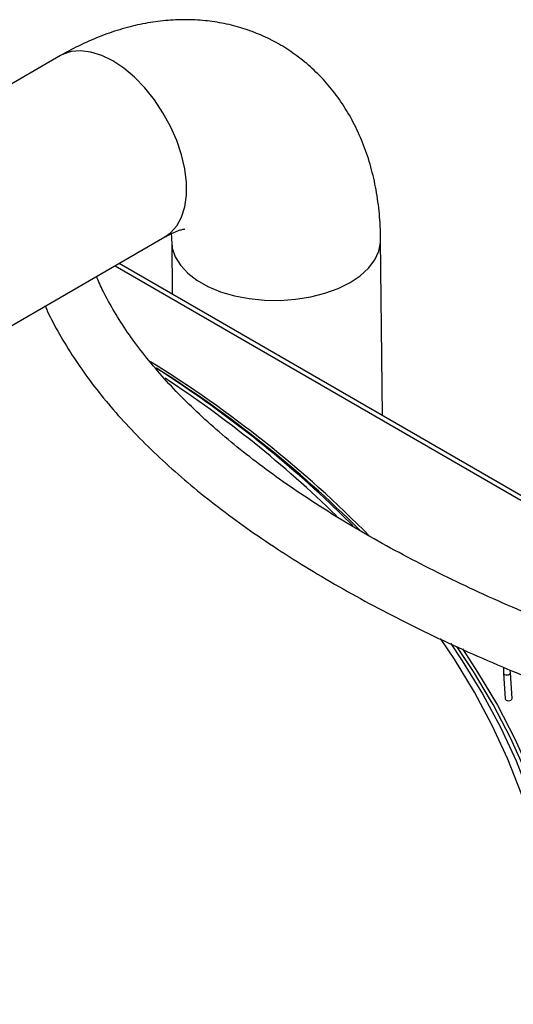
# Model space of a CAD drawing. Header units: millimetres. Extents: x 0 to 420, y 0 to 297.
# Tile 73 of 78: x 177 to 185, y 173 to 188. Entities that reach past the tile are written whole.
import ezdxf

# ---------------------------------------------------------------- set-up
doc = ezdxf.new("R2010")
doc.units = ezdxf.units.MM

msp = doc.modelspace()

# ---------------------------------------------------------------- linework, layer by layer
at = {"color": 7, "linetype": 'Continuous', "lineweight": 25}
for p, q in [((177.715, 187.267), (163.538, 179.082)), ((165.138, 176.311), (179.315, 184.495)), ((182.643, 181.765), (182.617, 184.451)), ((179.418, 184.421), (179.425, 183.622)), ((185.509, 180.11), (178.614, 184.09)), ((184.499, 177.912), (184.5, 177.824)), ((184.604, 177.831), (184.602, 177.869)), ((184.628, 177.438), (184.604, 177.831)), ((184.5, 177.824), (184.524, 177.431))]:
    msp.add_line(p, q, dxfattribs=at)
at = {"color": 8, "linetype": 'Continuous', "lineweight": 25}
for p, q in [((178.552, 184.055), (185.463, 180.066)), ((177.501, 183.414), (177.471, 183.431))]:
    msp.add_line(p, q, dxfattribs=at)
at = {"color": 8, "linetype": 'Continuous', "lineweight": 25, "flags": 128}
for points in [[(178.515, 187.187), (178.347, 187.27), (178.182, 187.322), (178.024, 187.341), (177.878, 187.328), (177.746, 187.283), (177.715, 187.267)], [(179.315, 184.495), (179.4, 184.556), (179.495, 184.662), (179.568, 184.796), (179.618, 184.954), (179.643, 185.132), (179.643, 185.327), (179.618, 185.535), (179.568, 185.75), (179.495, 185.969), (179.4, 186.185), (179.285, 186.394), (179.153, 186.593), (179.006, 186.775), (178.849, 186.937), (178.684, 187.076), (178.515, 187.187)], [(179.418, 184.421), (179.428, 184.324), (179.472, 184.19), (179.551, 184.062), (179.663, 183.942), (179.805, 183.833), (179.974, 183.737), (180.166, 183.657), (180.378, 183.595), (180.603, 183.551), (180.838, 183.527), (181.077, 183.524), (181.315, 183.541), (181.546, 183.577), (181.765, 183.633), (181.968, 183.707), (182.149, 183.798), (182.305, 183.902), (182.432, 184.018), (182.528, 184.144), (182.59, 184.276), (182.616, 184.412), (182.617, 184.451)], [(181.75, 180.507), (181.844, 180.418), (182.19, 180.08)], [(185.229, 172.284), (185.268, 172.816), (185.273, 173.349), (185.242, 173.881), (185.176, 174.412), (185.075, 174.941), (184.94, 175.468), (184.769, 175.991), (184.565, 176.511), (184.326, 177.025), (184.054, 177.534), (183.748, 178.036), (183.535, 178.353)], [(183.688, 178.284), (183.867, 178.014), (184.175, 177.509), (184.449, 176.998), (184.689, 176.481), (184.894, 175.959), (185.065, 175.433), (185.202, 174.903), (185.303, 174.371), (185.369, 173.837), (185.4, 173.302), (185.396, 172.767), (185.356, 172.232)], [(183.868, 178.196), (184.102, 177.841), (184.404, 177.334), (184.673, 176.82), (184.908, 176.302), (185.108, 175.778), (185.274, 175.25), (185.406, 174.72), (185.502, 174.186), (185.564, 173.651), (185.59, 173.115), (185.581, 172.579)], [(184.5, 177.824), (184.504, 177.813), (184.515, 177.803), (184.532, 177.797), (184.552, 177.796), (184.572, 177.799), (184.588, 177.806)], [(185.511, 172.604), (185.519, 173.139), (185.493, 173.673), (185.432, 174.207), (185.336, 174.739), (185.205, 175.268), (185.039, 175.794), (184.839, 176.316), (184.605, 176.833), (184.337, 177.345), (184.301, 177.409)]]:
    msp.add_lwpolyline(points, dxfattribs=at)
at = {"color": 7, "linetype": 'Continuous', "lineweight": 25, "flags": 128}
for points in [[(184.301, 177.409), (184.036, 177.851), (183.785, 178.23)], [(184.524, 177.431), (184.528, 177.42), (184.54, 177.41), (184.556, 177.404), (184.576, 177.403), (184.596, 177.406), (184.613, 177.413)]]:
    msp.add_lwpolyline(points, dxfattribs=at)
at = {"color": 8, "linetype": 'Continuous', "lineweight": 25}
for centre, radius, start, end in [((169.75, 167.383), 17.843, 44.6293, 58.4168), ((169.657, 167.606), 17.614, 45.7831, 56.7363), ((184.577, 177.831), 0.0269, 295.9461, 0.6615)]:
    msp.add_arc(centre, radius, start, end, dxfattribs=at)
at = {"color": 7, "linetype": 'Continuous', "lineweight": 25}
for centre, radius, start, end in [((169.387, 167.122), 18.221, 47.2701, 57.5037), ((169.5, 167.126), 18.161, 45.2002, 57.7786), ((184.601, 177.438), 0.0269, 295.9497, 0.6257)]:
    msp.add_arc(centre, radius, start, end, dxfattribs=at)
for points, knots in [([(182.617, 184.451), (182.616, 184.522), (182.611, 184.719), (182.581, 185.034), (182.516, 185.392), (182.421, 185.734), (182.296, 186.057), (182.144, 186.356), (181.967, 186.631), (181.768, 186.879), (181.547, 187.098), (181.309, 187.289), (181.056, 187.452), (180.789, 187.584), (180.511, 187.688), (180.224, 187.762), (179.929, 187.806), (179.628, 187.821), (179.323, 187.808), (179.012, 187.764), (178.699, 187.691), (178.383, 187.588), (178.069, 187.456), (177.847, 187.342), (177.731, 187.275), (177.715, 187.267)], [0, 0, 0, 0, 0.029091, 0.080391, 0.131544, 0.181957, 0.231303, 0.279388, 0.326169, 0.37173, 0.416234, 0.459884, 0.502903, 0.545518, 0.587924, 0.630319, 0.672942, 0.716029, 0.759806, 0.804476, 0.850198, 0.897052, 0.945013, 0.992845, 1, 1, 1, 1]), ([(179.315, 184.495), (179.336, 184.507), (179.394, 184.54), (179.478, 184.577), (179.554, 184.604), (179.602, 184.615), (179.623, 184.617), (179.619, 184.617), (179.618, 184.617)], [0, 0, 0, 0, 0.111325, 0.317623, 0.523909, 0.731924, 0.945001, 1, 1, 1, 1]), ([(179.41, 184.545), (179.412, 184.532), (179.416, 184.496), (179.417, 184.45), (179.418, 184.421)], [0, 0, 0, 0, 0.367222, 1, 1, 1, 1]), ([(186.239, 178.198), (186.058, 178.265), (185.664, 178.409), (185.08, 178.642), (184.484, 178.895), (183.91, 179.156), (183.359, 179.425), (182.83, 179.701), (182.325, 179.983), (181.845, 180.272), (181.39, 180.565), (180.961, 180.864), (180.559, 181.167), (180.185, 181.473), (179.838, 181.782), (179.52, 182.094), (179.231, 182.407), (178.97, 182.721), (178.739, 183.036), (178.538, 183.351), (178.379, 183.636), (178.3, 183.815), (178.267, 183.89)], [0, 0, 0, 0, 0.043857, 0.095141, 0.146395, 0.197617, 0.248804, 0.299955, 0.351066, 0.402137, 0.453165, 0.504152, 0.555099, 0.606012, 0.656898, 0.707772, 0.758648, 0.80955, 0.860515, 0.911593, 0.962848, 1, 1, 1, 1]), ([(177.483, 183.437), (177.493, 183.413), (177.555, 183.269), (177.698, 183.005), (177.915, 182.648), (178.165, 182.292), (178.445, 181.94), (178.756, 181.591), (179.096, 181.246), (179.465, 180.906), (179.861, 180.572), (180.285, 180.243), (180.736, 179.921), (181.212, 179.606), (181.712, 179.299), (182.237, 178.999), (182.784, 178.707), (183.354, 178.424), (183.945, 178.15), (184.557, 177.885), (185.159, 177.639), (185.567, 177.487), (185.757, 177.416)], [0, 0, 0, 0, 0.010235, 0.061658, 0.113423, 0.165483, 0.217781, 0.270259, 0.322861, 0.37554, 0.42826, 0.480991, 0.533709, 0.586403, 0.639066, 0.691694, 0.744285, 0.79684, 0.849359, 0.901845, 0.954299, 1, 1, 1, 1])]:
    msp.add_open_spline(points, degree=3, knots=knots, dxfattribs=at)

doc.saveas('drawing.dxf')
